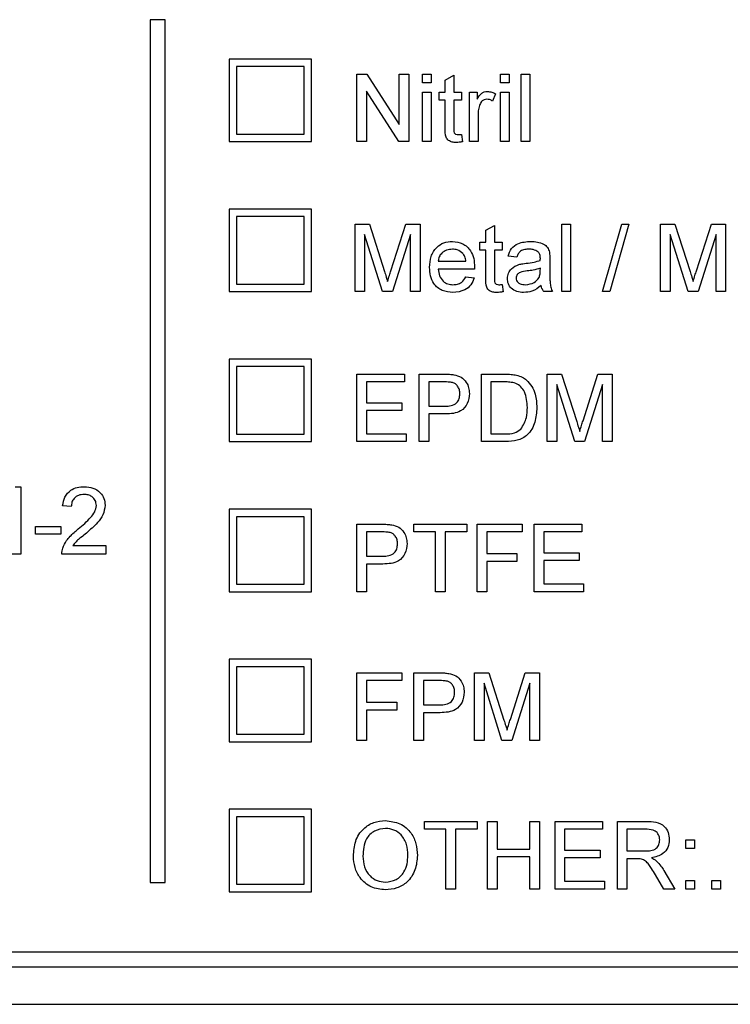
# Model space of a CAD drawing. Header units: millimetres. Extents: x 757 to 3489, y -202 to 2655.
# Tile 23 of 39: x 3214 to 3233, y 1602 to 1628. Entities that reach past the tile are written whole.
import ezdxf

# ---------------------------------------------------------------- set-up
doc = ezdxf.new("R2010")
doc.units = ezdxf.units.MM

msp = doc.modelspace()

# ---------------------------------------------------------------- linework, layer by layer
at = {"color": 7, "linetype": 'Continuous', "lineweight": 25}
for p, q in [((3218.17, 1627.894), (3217.77, 1627.894)), ((3217.77, 1627.894), (3217.77, 1604.894)), ((3218.17, 1604.894), (3218.17, 1627.894)), ((3219.87, 1626.844), (3219.87, 1624.644)), ((3222.07, 1626.844), (3219.87, 1626.844)), ((3222.07, 1624.644), (3222.07, 1626.844)), ((3220.07, 1626.644), (3220.07, 1624.844)), ((3221.87, 1626.644), (3220.07, 1626.644)), ((3221.87, 1624.844), (3221.87, 1626.644)), ((3223.277, 1626.444), (3223.546, 1626.444)), ((3223.277, 1624.644), (3223.277, 1626.444)), ((3223.546, 1626.444), (3224.408, 1625.101)), ((3224.408, 1626.444), (3224.662, 1626.444)), ((3224.408, 1625.101), (3224.408, 1626.444)), ((3224.662, 1626.444), (3224.662, 1624.644)), ((3225.031, 1626.444), (3225.262, 1626.444)), ((3225.031, 1626.213), (3225.031, 1626.444)), ((3225.262, 1626.213), (3225.031, 1626.213)), ((3225.262, 1626.444), (3225.262, 1626.213)), ((3225.631, 1626.279), (3225.862, 1626.411)), ((3225.631, 1625.959), (3225.631, 1626.279)), ((3225.862, 1626.411), (3225.862, 1625.959)), ((3227.108, 1626.444), (3227.339, 1626.444)), ((3227.108, 1626.213), (3227.108, 1626.444)), ((3227.339, 1626.213), (3227.108, 1626.213)), ((3227.339, 1626.444), (3227.339, 1626.213)), ((3227.662, 1626.444), (3227.893, 1626.444)), ((3227.662, 1624.644), (3227.662, 1626.444)), ((3227.893, 1626.444), (3227.893, 1624.644)), ((3224.394, 1624.644), (3223.531, 1625.987)), ((3223.531, 1625.987), (3223.531, 1624.644)), ((3225.031, 1625.959), (3225.262, 1625.959)), ((3225.031, 1624.644), (3225.031, 1625.959)), ((3225.262, 1625.959), (3225.262, 1624.644)), ((3225.47, 1625.959), (3225.631, 1625.959)), ((3225.47, 1625.752), (3225.47, 1625.959)), ((3225.862, 1625.959), (3226.07, 1625.959)), ((3226.07, 1625.959), (3226.07, 1625.752)), ((3226.277, 1625.959), (3226.485, 1625.959)), ((3226.277, 1624.644), (3226.277, 1625.959)), ((3226.485, 1625.959), (3226.485, 1625.776)), ((3227.108, 1625.959), (3227.339, 1625.959)), ((3227.108, 1624.644), (3227.108, 1625.959)), ((3227.339, 1625.959), (3227.339, 1624.644)), ((3225.631, 1625.752), (3225.47, 1625.752)), ((3225.631, 1625.013), (3225.631, 1625.752)), ((3225.862, 1625.752), (3225.862, 1625.005)), ((3226.07, 1625.752), (3225.862, 1625.752)), ((3226.97, 1625.921), (3226.898, 1625.721)), ((3226.508, 1625.343), (3226.508, 1624.644)), ((3219.87, 1624.644), (3222.07, 1624.644)), ((3220.07, 1624.844), (3221.87, 1624.844)), ((3223.531, 1624.644), (3223.277, 1624.644)), ((3224.662, 1624.644), (3224.394, 1624.644)), ((3225.262, 1624.644), (3225.031, 1624.644)), ((3226.07, 1624.834), (3226.093, 1624.641)), ((3226.508, 1624.644), (3226.277, 1624.644)), ((3227.339, 1624.644), (3227.108, 1624.644)), ((3227.893, 1624.644), (3227.662, 1624.644)), ((3222.07, 1622.844), (3219.87, 1622.844)), ((3219.87, 1622.844), (3219.87, 1620.644)), ((3222.07, 1620.644), (3222.07, 1622.844)), ((3220.07, 1622.644), (3220.07, 1620.844)), ((3221.87, 1622.644), (3220.07, 1622.644)), ((3221.87, 1620.844), (3221.87, 1622.644)), ((3223.231, 1622.444), (3223.613, 1622.444)), ((3223.231, 1620.644), (3223.231, 1622.444)), ((3223.613, 1622.444), (3224.016, 1621.181)), ((3224.185, 1621.202), (3224.583, 1622.444)), ((3224.583, 1622.444), (3224.962, 1622.444)), ((3224.962, 1622.444), (3224.962, 1620.644)), ((3226.716, 1622.279), (3226.947, 1622.411)), ((3226.716, 1621.959), (3226.716, 1622.279)), ((3226.947, 1622.411), (3226.947, 1621.959)), ((3228.747, 1622.444), (3228.977, 1622.444)), ((3228.747, 1620.644), (3228.747, 1622.444)), ((3228.977, 1622.444), (3228.977, 1620.644)), ((3229.831, 1620.644), (3230.339, 1622.444)), ((3230.53, 1622.444), (3230.022, 1620.644)), ((3230.339, 1622.444), (3230.53, 1622.444)), ((3231.377, 1622.444), (3231.759, 1622.444)), ((3231.377, 1620.644), (3231.377, 1622.444)), ((3231.759, 1622.444), (3232.162, 1621.181)), ((3232.331, 1621.202), (3232.73, 1622.444)), ((3232.73, 1622.444), (3233.108, 1622.444)), ((3233.108, 1622.444), (3233.108, 1620.644)), ((3223.963, 1620.644), (3223.485, 1622.167)), ((3223.485, 1622.167), (3223.485, 1620.644)), ((3224.708, 1622.167), (3224.228, 1620.644)), ((3224.708, 1620.644), (3224.708, 1622.167)), ((3232.109, 1620.644), (3231.631, 1622.167)), ((3231.631, 1622.167), (3231.631, 1620.644)), ((3232.854, 1622.167), (3232.374, 1620.644)), ((3232.854, 1620.644), (3232.854, 1622.167)), ((3226.554, 1621.959), (3226.716, 1621.959)), ((3226.554, 1621.752), (3226.554, 1621.959)), ((3226.716, 1621.752), (3226.554, 1621.752)), ((3226.716, 1621.013), (3226.716, 1621.752)), ((3226.947, 1621.959), (3227.154, 1621.959)), ((3226.947, 1621.752), (3226.947, 1621.005)), ((3227.154, 1621.752), (3226.947, 1621.752)), ((3227.154, 1621.959), (3227.154, 1621.752)), ((3227.547, 1621.567), (3227.316, 1621.59)), ((3228.424, 1621.497), (3228.424, 1621.215)), ((3225.447, 1621.452), (3226.185, 1621.452)), ((3226.415, 1621.244), (3225.447, 1621.244)), ((3228.169, 1621.2), (3228.17, 1621.267)), ((3226.183, 1621.036), (3226.409, 1621.013)), ((3220.07, 1620.844), (3221.87, 1620.844)), ((3227.154, 1620.834), (3227.177, 1620.641)), ((3219.87, 1620.644), (3222.07, 1620.644)), ((3223.485, 1620.644), (3223.231, 1620.644)), ((3224.228, 1620.644), (3223.963, 1620.644)), ((3224.962, 1620.644), (3224.708, 1620.644)), ((3228.493, 1620.644), (3228.262, 1620.644)), ((3228.977, 1620.644), (3228.747, 1620.644)), ((3230.022, 1620.644), (3229.831, 1620.644)), ((3231.631, 1620.644), (3231.377, 1620.644)), ((3232.374, 1620.644), (3232.109, 1620.644)), ((3233.108, 1620.644), (3232.854, 1620.644)), ((3222.07, 1618.844), (3219.87, 1618.844)), ((3219.87, 1618.844), (3219.87, 1616.644)), ((3222.07, 1616.644), (3222.07, 1618.844)), ((3220.07, 1618.644), (3220.07, 1616.844)), ((3221.87, 1618.644), (3220.07, 1618.644)), ((3221.87, 1616.844), (3221.87, 1618.644)), ((3223.277, 1618.444), (3224.547, 1618.444)), ((3223.277, 1616.644), (3223.277, 1618.444)), ((3224.547, 1618.444), (3224.547, 1618.236)), ((3224.939, 1618.444), (3225.6, 1618.444)), ((3224.939, 1616.644), (3224.939, 1618.444)), ((3226.6, 1618.444), (3227.216, 1618.444)), ((3226.6, 1616.644), (3226.6, 1618.444)), ((3228.354, 1616.644), (3228.354, 1618.444)), ((3228.354, 1618.444), (3228.736, 1618.444)), ((3228.736, 1618.444), (3229.139, 1617.181)), ((3229.308, 1617.202), (3229.706, 1618.444)), ((3229.706, 1618.444), (3230.085, 1618.444)), ((3230.085, 1618.444), (3230.085, 1616.644)), ((3223.531, 1618.236), (3223.531, 1617.682)), ((3224.547, 1618.236), (3223.531, 1618.236)), ((3225.193, 1618.236), (3225.193, 1617.59)), ((3225.623, 1618.236), (3225.193, 1618.236)), ((3226.854, 1618.236), (3226.854, 1616.852)), ((3227.219, 1618.236), (3226.854, 1618.236)), ((3229.086, 1616.644), (3228.608, 1618.167)), ((3228.608, 1618.167), (3228.608, 1616.644)), ((3229.831, 1618.167), (3229.351, 1616.644)), ((3229.831, 1616.644), (3229.831, 1618.167)), ((3223.531, 1617.682), (3224.477, 1617.682)), ((3224.477, 1617.682), (3224.477, 1617.475)), ((3225.193, 1617.59), (3225.627, 1617.59)), ((3224.477, 1617.475), (3223.531, 1617.475)), ((3223.531, 1617.475), (3223.531, 1616.852)), ((3225.634, 1617.382), (3225.193, 1617.382)), ((3225.193, 1617.382), (3225.193, 1616.644)), ((3220.07, 1616.844), (3221.87, 1616.844)), ((3223.531, 1616.852), (3224.593, 1616.852)), ((3224.593, 1616.852), (3224.593, 1616.644)), ((3226.854, 1616.852), (3227.225, 1616.852)), ((3219.87, 1616.644), (3222.07, 1616.644)), ((3224.593, 1616.644), (3223.277, 1616.644)), ((3225.193, 1616.644), (3224.939, 1616.644)), ((3227.245, 1616.644), (3226.6, 1616.644)), ((3228.608, 1616.644), (3228.354, 1616.644)), ((3229.351, 1616.644), (3229.086, 1616.644)), ((3230.085, 1616.644), (3229.831, 1616.644)), ((3214.165, 1615.444), (3214.314, 1615.444)), ((3214.314, 1615.444), (3214.314, 1613.644)), ((3215.663, 1614.913), (3215.432, 1614.936)), ((3222.07, 1614.844), (3219.87, 1614.844)), ((3219.87, 1614.844), (3219.87, 1612.644)), ((3220.07, 1614.644), (3220.07, 1612.844)), ((3221.87, 1614.644), (3220.07, 1614.644)), ((3221.87, 1612.844), (3221.87, 1614.644)), ((3222.07, 1612.644), (3222.07, 1614.844)), ((3214.712, 1614.382), (3215.381, 1614.382)), ((3214.712, 1614.175), (3214.712, 1614.382)), ((3215.381, 1614.382), (3215.381, 1614.175)), ((3223.277, 1612.644), (3223.277, 1614.444)), ((3223.277, 1614.444), (3223.939, 1614.444)), ((3224.8, 1614.236), (3224.8, 1614.444)), ((3224.8, 1614.444), (3226.208, 1614.444)), ((3226.208, 1614.444), (3226.208, 1614.236)), ((3226.485, 1612.644), (3226.485, 1614.444)), ((3226.485, 1614.444), (3227.685, 1614.444)), ((3227.685, 1614.444), (3227.685, 1614.236)), ((3228.008, 1614.444), (3229.277, 1614.444)), ((3228.008, 1612.644), (3228.008, 1614.444)), ((3229.277, 1614.444), (3229.277, 1614.236)), ((3215.381, 1614.175), (3214.712, 1614.175)), ((3223.531, 1614.236), (3223.531, 1613.59)), ((3223.961, 1614.236), (3223.531, 1614.236)), ((3225.377, 1614.236), (3224.8, 1614.236)), ((3225.377, 1612.644), (3225.377, 1614.236)), ((3225.631, 1614.236), (3225.631, 1612.644)), ((3226.208, 1614.236), (3225.631, 1614.236)), ((3226.739, 1614.236), (3226.739, 1613.659)), ((3227.685, 1614.236), (3226.739, 1614.236)), ((3229.277, 1614.236), (3228.262, 1614.236)), ((3228.262, 1614.236), (3228.262, 1613.682)), ((3215.706, 1613.875), (3216.586, 1613.875)), ((3216.586, 1613.875), (3216.586, 1613.644)), ((3214.314, 1613.644), (3214.083, 1613.644)), ((3216.586, 1613.644), (3215.409, 1613.644)), ((3223.531, 1613.59), (3223.965, 1613.59)), ((3226.739, 1613.659), (3227.547, 1613.659)), ((3227.547, 1613.659), (3227.547, 1613.452)), ((3228.262, 1613.682), (3229.208, 1613.682)), ((3229.208, 1613.682), (3229.208, 1613.475)), ((3223.531, 1613.382), (3223.531, 1612.644)), ((3223.972, 1613.382), (3223.531, 1613.382)), ((3226.739, 1613.452), (3226.739, 1612.644)), ((3227.547, 1613.452), (3226.739, 1613.452)), ((3229.208, 1613.475), (3228.262, 1613.475)), ((3228.262, 1613.475), (3228.262, 1612.852)), ((3220.07, 1612.844), (3221.87, 1612.844)), ((3228.262, 1612.852), (3229.324, 1612.852)), ((3229.324, 1612.852), (3229.324, 1612.644)), ((3219.87, 1612.644), (3222.07, 1612.644)), ((3223.531, 1612.644), (3223.277, 1612.644)), ((3225.631, 1612.644), (3225.377, 1612.644)), ((3226.739, 1612.644), (3226.485, 1612.644)), ((3229.324, 1612.644), (3228.008, 1612.644)), ((3222.07, 1610.844), (3219.87, 1610.844)), ((3219.87, 1610.844), (3219.87, 1608.644)), ((3222.07, 1608.644), (3222.07, 1610.844)), ((3220.07, 1610.644), (3220.07, 1608.844)), ((3221.87, 1610.644), (3220.07, 1610.644)), ((3221.87, 1608.844), (3221.87, 1610.644)), ((3223.277, 1610.481), (3224.477, 1610.481)), ((3223.277, 1608.681), (3223.277, 1610.481)), ((3224.477, 1610.481), (3224.477, 1610.273)), ((3224.8, 1608.681), (3224.8, 1610.481)), ((3224.8, 1610.481), (3225.462, 1610.481)), ((3226.416, 1608.681), (3226.416, 1610.481)), ((3226.416, 1610.481), (3226.798, 1610.481)), ((3226.798, 1610.481), (3227.2, 1609.218)), ((3227.37, 1609.239), (3227.768, 1610.481)), ((3227.768, 1610.481), (3228.147, 1610.481)), ((3228.147, 1610.481), (3228.147, 1608.681)), ((3224.477, 1610.273), (3223.531, 1610.273)), ((3223.531, 1610.273), (3223.531, 1609.696)), ((3225.054, 1610.273), (3225.054, 1609.627)), ((3225.484, 1610.273), (3225.054, 1610.273)), ((3226.67, 1610.204), (3226.67, 1608.681)), ((3227.147, 1608.681), (3226.67, 1610.204)), ((3227.893, 1610.204), (3227.413, 1608.681)), ((3227.893, 1608.681), (3227.893, 1610.204)), ((3223.531, 1609.696), (3224.339, 1609.696)), ((3224.339, 1609.696), (3224.339, 1609.489)), ((3223.531, 1609.489), (3223.531, 1608.681)), ((3224.339, 1609.489), (3223.531, 1609.489)), ((3225.054, 1609.627), (3225.488, 1609.627)), ((3225.054, 1609.419), (3225.054, 1608.681)), ((3225.495, 1609.419), (3225.054, 1609.419)), ((3219.87, 1608.644), (3222.07, 1608.644)), ((3220.07, 1608.844), (3221.87, 1608.844)), ((3223.531, 1608.681), (3223.277, 1608.681)), ((3225.054, 1608.681), (3224.8, 1608.681)), ((3226.67, 1608.681), (3226.416, 1608.681)), ((3227.413, 1608.681), (3227.147, 1608.681)), ((3228.147, 1608.681), (3227.893, 1608.681)), ((3222.07, 1606.844), (3219.87, 1606.844)), ((3219.87, 1606.844), (3219.87, 1604.644)), ((3222.07, 1604.644), (3222.07, 1606.844)), ((3220.07, 1606.644), (3220.07, 1604.844)), ((3221.87, 1606.644), (3220.07, 1606.644)), ((3221.87, 1604.844), (3221.87, 1606.644)), ((3225.077, 1606.31), (3225.077, 1606.518)), ((3225.077, 1606.518), (3226.485, 1606.518)), ((3226.485, 1606.518), (3226.485, 1606.31)), ((3226.762, 1604.718), (3226.762, 1606.518)), ((3226.762, 1606.518), (3227.016, 1606.518)), ((3227.016, 1606.518), (3227.016, 1605.779)), ((3227.893, 1605.779), (3227.893, 1606.518)), ((3227.893, 1606.518), (3228.147, 1606.518)), ((3228.147, 1606.518), (3228.147, 1604.718)), ((3228.562, 1604.718), (3228.562, 1606.518)), ((3228.562, 1606.518), (3229.831, 1606.518)), ((3229.831, 1606.518), (3229.831, 1606.31)), ((3230.224, 1606.518), (3231.005, 1606.518)), ((3230.224, 1604.718), (3230.224, 1606.518)), ((3225.654, 1606.31), (3225.077, 1606.31)), ((3225.654, 1604.718), (3225.654, 1606.31)), ((3225.908, 1606.31), (3225.908, 1604.718)), ((3226.485, 1606.31), (3225.908, 1606.31)), ((3228.816, 1606.31), (3228.816, 1605.756)), ((3229.831, 1606.31), (3228.816, 1606.31)), ((3230.477, 1606.31), (3230.477, 1605.733)), ((3231.014, 1606.31), (3230.477, 1606.31)), ((3232.047, 1606.033), (3232.277, 1606.033)), ((3232.047, 1605.802), (3232.047, 1606.033)), ((3232.277, 1606.033), (3232.277, 1605.802)), ((3227.016, 1605.779), (3227.893, 1605.779)), ((3228.816, 1605.756), (3229.762, 1605.756)), ((3229.762, 1605.756), (3229.762, 1605.549)), ((3230.477, 1605.733), (3230.96, 1605.733)), ((3232.277, 1605.802), (3232.047, 1605.802)), ((3227.016, 1605.572), (3227.016, 1604.718)), ((3227.893, 1605.572), (3227.016, 1605.572)), ((3227.893, 1604.718), (3227.893, 1605.572)), ((3229.762, 1605.549), (3228.816, 1605.549)), ((3228.816, 1605.549), (3228.816, 1604.926)), ((3230.477, 1605.526), (3230.477, 1604.718)), ((3230.737, 1605.526), (3230.477, 1605.526)), ((3231.46, 1605.215), (3231.756, 1604.718)), ((3228.816, 1604.926), (3229.877, 1604.926)), ((3229.877, 1604.926), (3229.877, 1604.718)), ((3231.465, 1604.718), (3231.24, 1605.098)), ((3232.047, 1604.949), (3232.277, 1604.949)), ((3232.047, 1604.718), (3232.047, 1604.949)), ((3232.277, 1604.949), (3232.277, 1604.718)), ((3232.739, 1604.949), (3232.97, 1604.949)), ((3232.739, 1604.718), (3232.739, 1604.949)), ((3232.97, 1604.949), (3232.97, 1604.718)), ((3217.77, 1604.894), (3218.17, 1604.894)), ((3220.07, 1604.844), (3221.87, 1604.844)), ((3225.908, 1604.718), (3225.654, 1604.718)), ((3227.016, 1604.718), (3226.762, 1604.718)), ((3228.147, 1604.718), (3227.893, 1604.718)), ((3229.877, 1604.718), (3228.562, 1604.718)), ((3230.477, 1604.718), (3230.224, 1604.718)), ((3231.756, 1604.718), (3231.465, 1604.718)), ((3232.277, 1604.718), (3232.047, 1604.718)), ((3232.97, 1604.718), (3232.739, 1604.718)), ((3219.87, 1604.644), (3222.07, 1604.644)), ((3189.07, 1603.044), (3289.07, 1603.044)), ((3189.07, 1602.644), (3289.07, 1602.644)), ((3182.07, 1601.644), (3296.07, 1601.644))]:
    msp.add_line(p, q, dxfattribs=at)
for points, knots in [([(3226.485, 1625.776), (3226.52, 1625.834), (3226.568, 1625.916), (3226.675, 1625.975), (3226.727, 1625.98), (3226.754, 1625.982)], [0, 0, 0, 0, 0.559599, 0.779772, 1, 1, 1, 1]), ([(3226.754, 1625.982), (3226.796, 1625.978), (3226.872, 1625.971), (3226.94, 1625.936), (3226.97, 1625.921)], [0, 0, 0, 0, 0.5595462, 1, 1, 1, 1]), ([(3226.745, 1625.775), (3226.718, 1625.771), (3226.666, 1625.765), (3226.587, 1625.707), (3226.56, 1625.645), (3226.544, 1625.606)], [0, 0, 0, 0, 0.280305, 0.560911, 1, 1, 1, 1]), ([(3226.898, 1625.721), (3226.871, 1625.737), (3226.824, 1625.767), (3226.769, 1625.772), (3226.745, 1625.775)], [0, 0, 0, 0, 0.560116, 1, 1, 1, 1]), ([(3226.544, 1625.606), (3226.532, 1625.558), (3226.511, 1625.471), (3226.509, 1625.382), (3226.508, 1625.343)], [0, 0, 0, 0, 0.559888, 1, 1, 1, 1]), ([(3225.93, 1624.621), (3225.894, 1624.622), (3225.821, 1624.625), (3225.717, 1624.667), (3225.618, 1624.799), (3225.626, 1624.925), (3225.631, 1625.013)], [0, 0, 0, 0, 0.187433, 0.373821, 0.559462, 1, 1, 1, 1]), ([(3225.862, 1625.005), (3225.859, 1624.962), (3225.855, 1624.908), (3225.891, 1624.855), (3225.926, 1624.831), (3225.958, 1624.829), (3225.979, 1624.829)], [0, 0, 0, 0, 0.499596, 0.625239, 0.750354, 1, 1, 1, 1]), ([(3226.093, 1624.641), (3226.063, 1624.635), (3226.009, 1624.624), (3225.954, 1624.622), (3225.93, 1624.621)], [0, 0, 0, 0, 0.560078, 1, 1, 1, 1]), ([(3225.979, 1624.829), (3225.996, 1624.829), (3226.026, 1624.83), (3226.056, 1624.833), (3226.07, 1624.834)], [0, 0, 0, 0, 0.5599652, 1, 1, 1, 1]), ([(3225.216, 1621.29), (3225.222, 1621.388), (3225.233, 1621.583), (3225.379, 1621.823), (3225.594, 1621.963), (3225.747, 1621.976), (3225.824, 1621.982)], [0, 0, 0, 0, 0.280748, 0.559775, 0.779666, 1, 1, 1, 1]), ([(3225.823, 1621.775), (3225.771, 1621.77), (3225.668, 1621.762), (3225.544, 1621.682), (3225.465, 1621.572), (3225.453, 1621.492), (3225.447, 1621.452)], [0, 0, 0, 0, 0.28019, 0.559728, 0.779642, 1, 1, 1, 1]), ([(3226.1, 1621.664), (3226.054, 1621.701), (3225.972, 1621.766), (3225.869, 1621.772), (3225.823, 1621.775)], [0, 0, 0, 0, 0.558512, 1, 1, 1, 1]), ([(3225.824, 1621.982), (3225.919, 1621.971), (3226.11, 1621.949), (3226.313, 1621.756), (3226.404, 1621.527), (3226.412, 1621.378), (3226.416, 1621.303)], [0, 0, 0, 0, 0.279366, 0.558398, 0.778885, 1, 1, 1, 1]), ([(3227.316, 1621.59), (3227.337, 1621.662), (3227.379, 1621.804), (3227.607, 1621.964), (3227.796, 1621.975), (3227.912, 1621.982)], [0, 0, 0, 0, 0.2804297, 0.5593032, 1, 1, 1, 1]), ([(3227.87, 1621.775), (3227.831, 1621.773), (3227.753, 1621.771), (3227.644, 1621.736), (3227.577, 1621.655), (3227.557, 1621.596), (3227.547, 1621.567)], [0, 0, 0, 0, 0.280855, 0.559751, 0.7795, 1, 1, 1, 1]), ([(3228.11, 1621.705), (3228.069, 1621.729), (3227.994, 1621.772), (3227.908, 1621.774), (3227.87, 1621.775)], [0, 0, 0, 0, 0.557871, 1, 1, 1, 1]), ([(3227.912, 1621.982), (3228.032, 1621.976), (3228.2, 1621.967), (3228.372, 1621.829), (3228.399, 1621.739), (3228.412, 1621.694)], [0, 0, 0, 0, 0.559253, 0.779195, 1, 1, 1, 1]), ([(3226.185, 1621.452), (3226.179, 1621.496), (3226.168, 1621.574), (3226.121, 1621.637), (3226.1, 1621.664)], [0, 0, 0, 0, 0.560674, 1, 1, 1, 1]), ([(3227.788, 1621.399), (3227.86, 1621.408), (3227.989, 1621.424), (3228.114, 1621.459), (3228.169, 1621.475)], [0, 0, 0, 0, 0.560185, 1, 1, 1, 1]), ([(3228.17, 1621.528), (3228.169, 1621.565), (3228.168, 1621.631), (3228.128, 1621.682), (3228.11, 1621.705)], [0, 0, 0, 0, 0.561903, 1, 1, 1, 1]), ([(3228.169, 1621.475), (3228.169, 1621.485), (3228.169, 1621.503), (3228.17, 1621.521), (3228.17, 1621.528)], [0, 0, 0, 0, 0.560023, 1, 1, 1, 1]), ([(3228.412, 1621.694), (3228.416, 1621.657), (3228.424, 1621.592), (3228.424, 1621.526), (3228.424, 1621.497)], [0, 0, 0, 0, 0.559817, 1, 1, 1, 1]), ([(3224.097, 1620.916), (3224.113, 1620.97), (3224.142, 1621.065), (3224.172, 1621.161), (3224.185, 1621.202)], [0, 0, 0, 0, 0.559997, 1, 1, 1, 1]), ([(3225.836, 1620.621), (3225.739, 1620.63), (3225.545, 1620.647), (3225.327, 1620.831), (3225.228, 1621.063), (3225.22, 1621.214), (3225.216, 1621.29)], [0, 0, 0, 0, 0.279952, 0.558661, 0.778994, 1, 1, 1, 1]), ([(3225.447, 1621.244), (3225.454, 1621.184), (3225.468, 1621.065), (3225.564, 1620.923), (3225.699, 1620.84), (3225.793, 1620.832), (3225.84, 1620.829)], [0, 0, 0, 0, 0.280633, 0.559687, 0.779661, 1, 1, 1, 1]), ([(3226.416, 1621.303), (3226.416, 1621.292), (3226.415, 1621.272), (3226.415, 1621.253), (3226.415, 1621.244)], [0, 0, 0, 0, 0.559999, 1, 1, 1, 1]), ([(3227.293, 1620.993), (3227.298, 1621.041), (3227.308, 1621.138), (3227.409, 1621.289), (3227.527, 1621.337), (3227.599, 1621.366)], [0, 0, 0, 0, 0.280458, 0.560983, 1, 1, 1, 1]), ([(3227.599, 1621.366), (3227.634, 1621.374), (3227.696, 1621.387), (3227.76, 1621.395), (3227.788, 1621.399)], [0, 0, 0, 0, 0.559918, 1, 1, 1, 1]), ([(3228.17, 1621.267), (3228.106, 1621.249), (3227.992, 1621.217), (3227.874, 1621.202), (3227.822, 1621.195)], [0, 0, 0, 0, 0.55976, 1, 1, 1, 1]), ([(3228.424, 1621.215), (3228.424, 1621.149), (3228.424, 1621.041), (3228.429, 1620.89), (3228.444, 1620.762), (3228.476, 1620.683), (3228.493, 1620.644)], [0, 0, 0, 0, 0.340206, 0.560339, 0.780175, 1, 1, 1, 1]), ([(3232.243, 1620.916), (3232.259, 1620.97), (3232.288, 1621.065), (3232.318, 1621.161), (3232.331, 1621.202)], [0, 0, 0, 0, 0.559997, 1, 1, 1, 1]), ([(3224.016, 1621.181), (3224.031, 1621.132), (3224.059, 1621.044), (3224.085, 1620.955), (3224.097, 1620.916)], [0, 0, 0, 0, 0.560002, 1, 1, 1, 1]), ([(3226.409, 1621.013), (3226.383, 1620.948), (3226.331, 1620.817), (3226.129, 1620.649), (3225.947, 1620.631), (3225.836, 1620.621)], [0, 0, 0, 0, 0.280613, 0.560833, 1, 1, 1, 1]), ([(3225.84, 1620.829), (3225.879, 1620.831), (3225.959, 1620.835), (3226.095, 1620.892), (3226.149, 1620.982), (3226.183, 1621.036)], [0, 0, 0, 0, 0.281282, 0.561906, 1, 1, 1, 1]), ([(3227.015, 1620.621), (3226.978, 1620.622), (3226.906, 1620.625), (3226.802, 1620.667), (3226.702, 1620.799), (3226.71, 1620.925), (3226.716, 1621.013)], [0, 0, 0, 0, 0.187433, 0.373821, 0.559462, 1, 1, 1, 1]), ([(3226.947, 1621.005), (3226.944, 1620.962), (3226.94, 1620.908), (3226.976, 1620.855), (3227.011, 1620.831), (3227.043, 1620.829), (3227.064, 1620.829)], [0, 0, 0, 0, 0.499596, 0.625239, 0.750354, 1, 1, 1, 1]), ([(3227.723, 1620.621), (3227.663, 1620.624), (3227.543, 1620.631), (3227.394, 1620.719), (3227.305, 1620.851), (3227.297, 1620.945), (3227.293, 1620.993)], [0, 0, 0, 0, 0.280815, 0.55969, 0.779696, 1, 1, 1, 1]), ([(3227.822, 1621.195), (3227.757, 1621.188), (3227.674, 1621.18), (3227.587, 1621.133), (3227.552, 1621.098), (3227.528, 1621.055), (3227.525, 1621.022), (3227.524, 1621.006)], [0, 0, 0, 0, 0.50028, 0.625326, 0.750269, 0.875147, 1, 1, 1, 1]), ([(3227.524, 1621.006), (3227.526, 1620.984), (3227.531, 1620.941), (3227.572, 1620.888), (3227.651, 1620.836), (3227.724, 1620.832), (3227.776, 1620.829)], [0, 0, 0, 0, 0.186565, 0.373467, 0.560613, 1, 1, 1, 1]), ([(3227.776, 1620.829), (3227.857, 1620.839), (3228.002, 1620.856), (3228.094, 1620.968), (3228.134, 1621.017)], [0, 0, 0, 0, 0.559758, 1, 1, 1, 1]), ([(3228.134, 1621.017), (3228.146, 1621.05), (3228.168, 1621.11), (3228.168, 1621.172), (3228.169, 1621.2)], [0, 0, 0, 0, 0.558995, 1, 1, 1, 1]), ([(3232.162, 1621.181), (3232.177, 1621.132), (3232.205, 1621.044), (3232.231, 1620.955), (3232.243, 1620.916)], [0, 0, 0, 0, 0.5600019, 1, 1, 1, 1]), ([(3227.064, 1620.829), (3227.081, 1620.829), (3227.111, 1620.83), (3227.141, 1620.833), (3227.154, 1620.834)], [0, 0, 0, 0, 0.5599652, 1, 1, 1, 1]), ([(3228.193, 1620.805), (3228.114, 1620.747), (3227.973, 1620.642), (3227.8, 1620.627), (3227.723, 1620.621)], [0, 0, 0, 0, 0.559971, 1, 1, 1, 1]), ([(3228.262, 1620.644), (3228.244, 1620.672), (3228.211, 1620.722), (3228.198, 1620.78), (3228.193, 1620.805)], [0, 0, 0, 0, 0.5596973, 1, 1, 1, 1]), ([(3227.177, 1620.641), (3227.147, 1620.635), (3227.094, 1620.624), (3227.039, 1620.622), (3227.015, 1620.621)], [0, 0, 0, 0, 0.5600783, 1, 1, 1, 1]), ([(3225.6, 1618.444), (3225.65, 1618.444), (3225.74, 1618.443), (3225.828, 1618.432), (3225.867, 1618.427)], [0, 0, 0, 0, 0.560101, 1, 1, 1, 1]), ([(3225.867, 1618.427), (3225.932, 1618.411), (3226.063, 1618.379), (3226.196, 1618.241), (3226.266, 1618.083), (3226.274, 1617.979), (3226.277, 1617.926)], [0, 0, 0, 0, 0.280013, 0.55891, 0.779396, 1, 1, 1, 1]), ([(3227.216, 1618.444), (3227.276, 1618.444), (3227.383, 1618.443), (3227.488, 1618.426), (3227.534, 1618.418)], [0, 0, 0, 0, 0.560174, 1, 1, 1, 1]), ([(3227.534, 1618.418), (3227.587, 1618.403), (3227.683, 1618.375), (3227.761, 1618.316), (3227.796, 1618.289)], [0, 0, 0, 0, 0.559847, 1, 1, 1, 1]), ([(3225.83, 1618.22), (3225.791, 1618.226), (3225.723, 1618.236), (3225.653, 1618.236), (3225.623, 1618.236)], [0, 0, 0, 0, 0.559585, 1, 1, 1, 1]), ([(3226.024, 1617.919), (3226.021, 1617.955), (3226.017, 1618.027), (3225.972, 1618.119), (3225.909, 1618.188), (3225.856, 1618.21), (3225.83, 1618.22)], [0, 0, 0, 0, 0.280261, 0.560078, 0.78015, 1, 1, 1, 1]), ([(3227.517, 1618.199), (3227.462, 1618.212), (3227.364, 1618.236), (3227.264, 1618.236), (3227.219, 1618.236)], [0, 0, 0, 0, 0.559255, 1, 1, 1, 1]), ([(3227.824, 1617.558), (3227.815, 1617.7), (3227.804, 1617.9), (3227.66, 1618.114), (3227.565, 1618.171), (3227.517, 1618.199)], [0, 0, 0, 0, 0.55915, 0.78004, 1, 1, 1, 1]), ([(3227.796, 1618.289), (3227.849, 1618.234), (3227.955, 1618.125), (3228.057, 1617.868), (3228.07, 1617.673), (3228.077, 1617.554)], [0, 0, 0, 0, 0.279769, 0.559929, 1, 1, 1, 1]), ([(3225.627, 1617.59), (3225.682, 1617.592), (3225.792, 1617.596), (3225.94, 1617.661), (3226.015, 1617.789), (3226.021, 1617.876), (3226.024, 1617.919)], [0, 0, 0, 0, 0.281401, 0.559753, 0.779356, 1, 1, 1, 1]), ([(3226.277, 1617.926), (3226.268, 1617.836), (3226.249, 1617.657), (3226.019, 1617.397), (3225.78, 1617.388), (3225.634, 1617.382)], [0, 0, 0, 0, 0.280751, 0.559708, 1, 1, 1, 1]), ([(3228.077, 1617.554), (3228.068, 1617.422), (3228.05, 1617.16), (3227.867, 1616.821), (3227.556, 1616.657), (3227.349, 1616.648), (3227.245, 1616.644)], [0, 0, 0, 0, 0.28084, 0.559952, 0.779068, 1, 1, 1, 1]), ([(3227.65, 1616.979), (3227.711, 1617.079), (3227.819, 1617.258), (3227.822, 1617.466), (3227.824, 1617.558)], [0, 0, 0, 0, 0.557452, 1, 1, 1, 1]), ([(3229.139, 1617.181), (3229.154, 1617.132), (3229.182, 1617.044), (3229.208, 1616.955), (3229.22, 1616.916)], [0, 0, 0, 0, 0.560002, 1, 1, 1, 1]), ([(3229.22, 1616.916), (3229.236, 1616.97), (3229.265, 1617.065), (3229.295, 1617.161), (3229.308, 1617.202)], [0, 0, 0, 0, 0.559997, 1, 1, 1, 1]), ([(3227.225, 1616.852), (3227.313, 1616.852), (3227.468, 1616.852), (3227.595, 1616.94), (3227.65, 1616.979)], [0, 0, 0, 0, 0.561861, 1, 1, 1, 1]), ([(3215.432, 1614.936), (3215.446, 1615.016), (3215.472, 1615.175), (3215.627, 1615.352), (3215.82, 1615.434), (3215.946, 1615.44), (3216.009, 1615.444)], [0, 0, 0, 0, 0.280235, 0.558893, 0.779132, 1, 1, 1, 1]), ([(3216.009, 1615.444), (3216.088, 1615.438), (3216.245, 1615.428), (3216.432, 1615.303), (3216.547, 1615.132), (3216.558, 1615.009), (3216.563, 1614.947)], [0, 0, 0, 0, 0.280482, 0.559644, 0.779749, 1, 1, 1, 1]), ([(3216.004, 1615.236), (3215.955, 1615.232), (3215.855, 1615.225), (3215.736, 1615.144), (3215.672, 1615.03), (3215.666, 1614.952), (3215.663, 1614.913)], [0, 0, 0, 0, 0.2804101, 0.559489, 0.7793747, 1, 1, 1, 1]), ([(3216.332, 1614.945), (3216.326, 1614.991), (3216.314, 1615.083), (3216.221, 1615.179), (3216.113, 1615.23), (3216.041, 1615.234), (3216.004, 1615.236)], [0, 0, 0, 0, 0.27908, 0.558612, 0.779043, 1, 1, 1, 1]), ([(3215.849, 1614.317), (3215.964, 1614.415), (3216.124, 1614.552), (3216.301, 1614.767), (3216.322, 1614.886), (3216.332, 1614.945)], [0, 0, 0, 0, 0.561313, 0.781386, 1, 1, 1, 1]), ([(3216.563, 1614.947), (3216.551, 1614.861), (3216.527, 1614.689), (3216.333, 1614.44), (3216.166, 1614.296), (3216.064, 1614.209)], [0, 0, 0, 0, 0.278741, 0.558834, 1, 1, 1, 1]), ([(3223.939, 1614.444), (3223.989, 1614.444), (3224.078, 1614.443), (3224.167, 1614.432), (3224.206, 1614.427)], [0, 0, 0, 0, 0.560101, 1, 1, 1, 1]), ([(3224.206, 1614.427), (3224.271, 1614.411), (3224.401, 1614.379), (3224.535, 1614.241), (3224.605, 1614.083), (3224.612, 1613.979), (3224.616, 1613.926)], [0, 0, 0, 0, 0.280013, 0.55891, 0.779396, 1, 1, 1, 1]), ([(3215.434, 1613.804), (3215.464, 1613.874), (3215.514, 1613.989), (3215.628, 1614.122), (3215.734, 1614.224), (3215.81, 1614.286), (3215.849, 1614.317)], [0, 0, 0, 0, 0.339411, 0.559525, 0.779752, 1, 1, 1, 1]), ([(3216.064, 1614.209), (3216.021, 1614.173), (3215.95, 1614.115), (3215.853, 1614.033), (3215.771, 1613.961), (3215.728, 1613.903), (3215.706, 1613.875)], [0, 0, 0, 0, 0.340038, 0.560063, 0.78009, 1, 1, 1, 1]), ([(3224.168, 1614.22), (3224.13, 1614.226), (3224.061, 1614.236), (3223.992, 1614.236), (3223.961, 1614.236)], [0, 0, 0, 0, 0.559585, 1, 1, 1, 1]), ([(3224.362, 1613.919), (3224.36, 1613.955), (3224.355, 1614.027), (3224.311, 1614.119), (3224.247, 1614.188), (3224.195, 1614.21), (3224.168, 1614.22)], [0, 0, 0, 0, 0.280261, 0.560078, 0.78015, 1, 1, 1, 1]), ([(3223.965, 1613.59), (3224.021, 1613.592), (3224.13, 1613.596), (3224.278, 1613.661), (3224.353, 1613.789), (3224.359, 1613.876), (3224.362, 1613.919)], [0, 0, 0, 0, 0.281401, 0.559753, 0.779356, 1, 1, 1, 1]), ([(3224.616, 1613.926), (3224.606, 1613.836), (3224.587, 1613.657), (3224.358, 1613.397), (3224.119, 1613.388), (3223.972, 1613.382)], [0, 0, 0, 0, 0.280751, 0.559708, 1, 1, 1, 1]), ([(3215.409, 1613.644), (3215.41, 1613.674), (3215.411, 1613.729), (3215.427, 1613.781), (3215.434, 1613.804)], [0, 0, 0, 0, 0.559956, 1, 1, 1, 1]), ([(3225.462, 1610.481), (3225.512, 1610.481), (3225.601, 1610.48), (3225.69, 1610.469), (3225.729, 1610.464)], [0, 0, 0, 0, 0.560101, 1, 1, 1, 1]), ([(3225.729, 1610.464), (3225.794, 1610.448), (3225.924, 1610.416), (3226.058, 1610.278), (3226.128, 1610.12), (3226.135, 1610.016), (3226.139, 1609.963)], [0, 0, 0, 0, 0.280013, 0.55891, 0.779396, 1, 1, 1, 1]), ([(3225.691, 1610.257), (3225.653, 1610.263), (3225.584, 1610.273), (3225.515, 1610.273), (3225.484, 1610.273)], [0, 0, 0, 0, 0.559585, 1, 1, 1, 1]), ([(3225.885, 1609.956), (3225.883, 1609.992), (3225.878, 1610.064), (3225.834, 1610.156), (3225.77, 1610.225), (3225.718, 1610.247), (3225.691, 1610.257)], [0, 0, 0, 0, 0.280261, 0.560078, 0.78015, 1, 1, 1, 1]), ([(3225.488, 1609.627), (3225.544, 1609.629), (3225.653, 1609.633), (3225.801, 1609.698), (3225.876, 1609.826), (3225.882, 1609.913), (3225.885, 1609.956)], [0, 0, 0, 0, 0.281401, 0.559753, 0.779356, 1, 1, 1, 1]), ([(3226.139, 1609.963), (3226.129, 1609.873), (3226.11, 1609.694), (3225.881, 1609.434), (3225.642, 1609.425), (3225.495, 1609.419)], [0, 0, 0, 0, 0.2807512, 0.5597085, 1, 1, 1, 1]), ([(3227.2, 1609.218), (3227.216, 1609.169), (3227.243, 1609.081), (3227.27, 1608.992), (3227.281, 1608.953)], [0, 0, 0, 0, 0.560002, 1, 1, 1, 1]), ([(3227.281, 1608.953), (3227.297, 1609.007), (3227.326, 1609.102), (3227.356, 1609.198), (3227.37, 1609.239)], [0, 0, 0, 0, 0.559997, 1, 1, 1, 1]), ([(3223.185, 1605.594), (3223.194, 1605.729), (3223.212, 1605.999), (3223.422, 1606.326), (3223.722, 1606.515), (3223.934, 1606.532), (3224.04, 1606.541)], [0, 0, 0, 0, 0.28057, 0.559575, 0.779561, 1, 1, 1, 1]), ([(3224.04, 1606.541), (3224.172, 1606.525), (3224.437, 1606.494), (3224.729, 1606.24), (3224.872, 1605.926), (3224.886, 1605.719), (3224.893, 1605.615)], [0, 0, 0, 0, 0.279564, 0.558584, 0.779087, 1, 1, 1, 1]), ([(3231.005, 1606.518), (3231.088, 1606.517), (3231.252, 1606.515), (3231.474, 1606.417), (3231.589, 1606.227), (3231.602, 1606.097), (3231.608, 1606.032)], [0, 0, 0, 0, 0.281671, 0.559202, 0.779411, 1, 1, 1, 1]), ([(3224.041, 1606.333), (3223.94, 1606.32), (3223.738, 1606.293), (3223.461, 1606.02), (3223.447, 1605.754), (3223.439, 1605.591)], [0, 0, 0, 0, 0.280128, 0.559653, 1, 1, 1, 1]), ([(3224.639, 1605.617), (3224.633, 1605.715), (3224.62, 1605.911), (3224.486, 1606.159), (3224.273, 1606.309), (3224.119, 1606.325), (3224.041, 1606.333)], [0, 0, 0, 0, 0.280797, 0.560068, 0.779984, 1, 1, 1, 1]), ([(3231.354, 1606.027), (3231.349, 1606.074), (3231.338, 1606.168), (3231.213, 1606.298), (3231.089, 1606.306), (3231.014, 1606.31)], [0, 0, 0, 0, 0.280406, 0.559981, 1, 1, 1, 1]), ([(3230.96, 1605.733), (3231.012, 1605.734), (3231.116, 1605.736), (3231.26, 1605.787), (3231.34, 1605.904), (3231.35, 1605.986), (3231.354, 1606.027)], [0, 0, 0, 0, 0.281563, 0.560238, 0.779872, 1, 1, 1, 1]), ([(3231.608, 1606.032), (3231.601, 1605.962), (3231.586, 1605.822), (3231.42, 1605.614), (3231.24, 1605.573), (3231.131, 1605.549)], [0, 0, 0, 0, 0.280517, 0.560502, 1, 1, 1, 1]), ([(3224.039, 1604.695), (3223.909, 1604.71), (3223.649, 1604.739), (3223.361, 1604.986), (3223.212, 1605.289), (3223.194, 1605.492), (3223.185, 1605.594)], [0, 0, 0, 0, 0.2796, 0.558765, 0.77931, 1, 1, 1, 1]), ([(3223.439, 1605.591), (3223.445, 1605.495), (3223.457, 1605.303), (3223.602, 1605.068), (3223.811, 1604.924), (3223.962, 1604.91), (3224.038, 1604.902)], [0, 0, 0, 0, 0.280657, 0.559885, 0.779849, 1, 1, 1, 1]), ([(3224.038, 1604.902), (3224.137, 1604.915), (3224.334, 1604.94), (3224.539, 1605.146), (3224.628, 1605.385), (3224.635, 1605.539), (3224.639, 1605.617)], [0, 0, 0, 0, 0.2791, 0.558192, 0.778806, 1, 1, 1, 1]), ([(3224.893, 1605.615), (3224.881, 1605.483), (3224.859, 1605.22), (3224.649, 1604.9), (3224.349, 1604.725), (3224.142, 1604.705), (3224.039, 1604.695)], [0, 0, 0, 0, 0.280353, 0.559502, 0.779635, 1, 1, 1, 1]), ([(3230.863, 1605.517), (3230.839, 1605.52), (3230.798, 1605.526), (3230.756, 1605.526), (3230.737, 1605.526)], [0, 0, 0, 0, 0.559853, 1, 1, 1, 1]), ([(3231.24, 1605.098), (3231.206, 1605.154), (3231.15, 1605.247), (3231.065, 1605.37), (3230.982, 1605.47), (3230.902, 1605.502), (3230.863, 1605.517)], [0, 0, 0, 0, 0.340601, 0.560969, 0.780774, 1, 1, 1, 1]), ([(3231.131, 1605.549), (3231.159, 1605.535), (3231.208, 1605.51), (3231.252, 1605.475), (3231.271, 1605.46)], [0, 0, 0, 0, 0.5601201, 1, 1, 1, 1]), ([(3231.271, 1605.46), (3231.311, 1605.418), (3231.383, 1605.343), (3231.437, 1605.254), (3231.46, 1605.215)], [0, 0, 0, 0, 0.559794, 1, 1, 1, 1])]:
    msp.add_open_spline(points, degree=3, knots=knots, dxfattribs=at)

doc.saveas('drawing.dxf')
